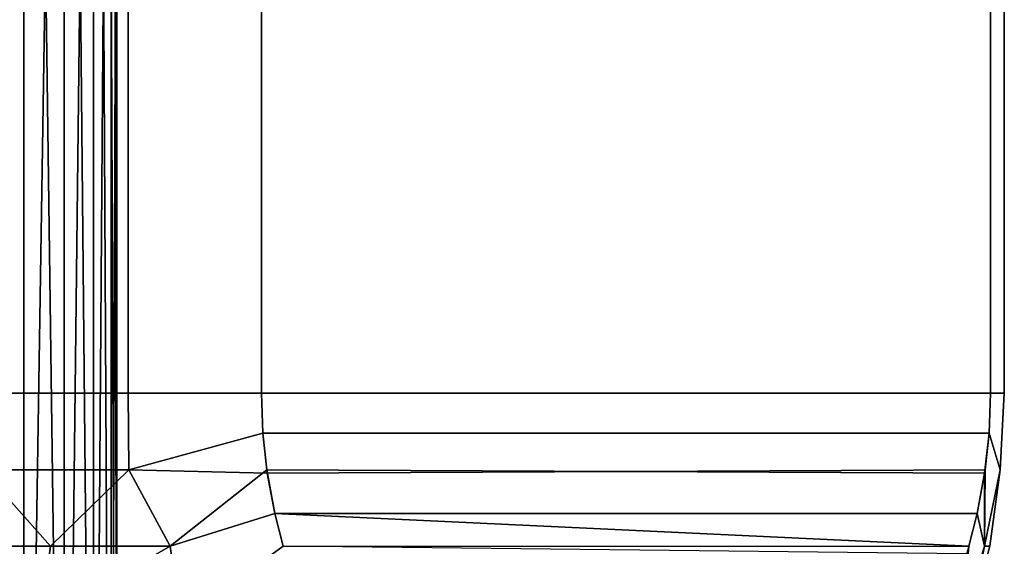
# Model space of a CAD drawing. Header units: metres. Extents: x -109 to 109, y -100 to 76.
# Tile 249 of 256: x 82.73 to 89.49, y 4.95 to 8.56. Entities that reach past the tile are written whole.
import ezdxf

# ---------------------------------------------------------------- set-up
doc = ezdxf.new("R2010")
doc.units = ezdxf.units.M
doc.layers.add('solid_21062310', color=7, linetype='CONTINUOUS')

msp = doc.modelspace()

# ---------------------------------------------------------------- linework, layer by layer
at = {"layer": 'solid_21062310'}
for points in [[(83.477249, 6, -10.968957), (82.510773, 6, -11.526952), (82.510773, 14, -11.526952), (83.477249, 14, -10.968957)], [(82.510773, 6, 11.526952), (83.477249, 6, 10.968957), (83.477249, 14, 10.968957), (82.510773, 14, 11.526952)], [(84.392303, 6, -10.330127), (83.477249, 6, -10.968957), (83.477249, 14, -10.968957), (84.392303, 14, -10.330127)], [(83.477249, 6, 10.968957), (84.392303, 6, 10.330127), (84.392303, 14, 10.330127), (83.477249, 14, 10.968957)], [(84.392303, 6, -10.330127), (84.392303, 14, -10.330127), (89.392303, 14, -1.669873), (89.392303, 6, -1.669873)], [(89.392303, 6, 1.669873), (89.392303, 14, 1.669873), (84.392303, 14, 10.330127), (84.392303, 6, 10.330127)], [(89.488022, 6, -0.557995), (89.392303, 6, -1.669873), (89.392303, 14, -1.669873), (89.488022, 14, -0.557995)], [(89.392303, 6, 1.669873), (89.488022, 6, 0.557995), (89.488022, 14, 0.557995), (89.392303, 14, 1.669873)], [(89.488022, 6, 0.557995), (89.488022, 6, -0.557995), (89.488022, 14, -0.557995), (89.488022, 14, 0.557995)], [(82.41227, -0.5, -3.556656), (82.761948, -0.5, -2.897876), (82.596298, 8.999996, -3.2319), (82.412369, 8.999996, -3.557232)], [(82.41227, -0.5, 3.556656), (82.596298, 8.999996, 3.231897), (82.762329, 8.999996, 2.897114), (82.761948, -0.5, 2.897876)], [(82.761948, -0.5, -2.897876), (82.762321, 8.999996, -2.897117), (82.596298, 8.999996, -3.2319)], [(82.761948, -0.5, -2.897876), (83.038536, -0.5, -2.202736), (82.909981, 8.999995, -2.553857), (82.762321, 8.999996, -2.897117)], [(82.761948, -0.5, 2.897876), (82.762329, 8.999996, 2.897114), (82.909981, 8.999995, 2.553854)], [(82.761948, -0.5, 2.897876), (82.909981, 8.999995, 2.553854), (83.038826, 8.999995, 2.203113), (83.038536, -0.5, 2.202736)], [(83.038536, -0.5, -2.202736), (83.038826, 8.999995, -2.203115), (82.909981, 8.999995, -2.553857)], [(83.038536, -0.5, -2.202736), (83.238586, -0.5, -1.483732), (83.148506, 8.999996, -1.845909), (83.038826, 8.999995, -2.203115)], [(83.238586, -0.5, 1.483732), (83.038536, -0.5, 2.202736), (83.148506, 8.999996, 1.845908), (83.238686, 8.999996, 1.483275)], [(83.038536, -0.5, 2.202736), (83.038826, 8.999995, 2.203113), (83.148506, 8.999996, 1.845908)], [(83.238586, -0.5, -1.483732), (83.238686, 8.999996, -1.483276), (83.148506, 8.999996, -1.845909)], [(83.358597, -0.5, 0.750837), (83.238586, -0.5, 1.483732), (83.309105, 8.999997, 1.116286), (83.35955, 8.999998, 0.746019)], [(83.238586, -0.5, -1.483732), (83.358597, -0.5, -0.750837), (83.309105, 8.999997, -1.116287), (83.238686, 8.999996, -1.483276)], [(83.238586, -0.5, 1.483732), (83.238686, 8.999996, 1.483275), (83.309105, 8.999997, 1.116286)], [(83.400002, -0.5), (83.35955, 8.999998, -0.746019), (83.309105, 8.999997, -1.116287), (83.358597, -0.5, -0.750837)], [(83.389877, 8.999999, 0.373559), (83.400002, 9), (83.400002, -0.5), (83.358597, -0.5, 0.750837)], [(83.358597, -0.5, 0.750837), (83.35955, 8.999998, 0.746019), (83.389877, 8.999999, 0.373559)], [(83.400002, -0.5), (83.389877, 8.999999, -0.37356), (83.35955, 8.999998, -0.746019)], [(83.400002, -0.5), (83.400002, 9), (83.389877, 8.999999, -0.37356)], [(82.510773, 6, -11.526952), (83.477249, 6, -10.968957), (83.481735, 5.474116, -10.933209), (82.478584, 5.474116, -11.512438)], [(82.478607, 5.474116, 11.512429), (83.481743, 5.474116, 10.933205), (83.477249, 6, 10.968957), (82.510773, 6, 11.526952)], [(84.401237, 5.725517, 10.314661), (84.392303, 6, 10.330127), (83.477249, 6, 10.968957), (83.481743, 5.474116, 10.933205)], [(83.477249, 6, -10.968957), (84.392303, 6, -10.330127), (84.401245, 5.725529, -10.314646), (83.481735, 5.474116, -10.933209)], [(89.383369, 5.725536, 1.685353), (89.392303, 6, 1.669873), (84.392303, 6, 10.330127), (84.401237, 5.725517, 10.314661)], [(89.392303, 6, -1.669873), (89.383377, 5.725511, -1.685339), (84.401245, 5.725529, -10.314646), (84.392303, 6, -10.330127)], [(89.383369, 5.725536, 1.685353), (89.45932, 5.474116, 0.579375), (89.488022, 6, 0.557995), (89.392303, 6, 1.669873)], [(89.383377, 5.725511, -1.685339), (89.392303, 6, -1.669873), (89.488022, 6, -0.557995), (89.45932, 5.474116, -0.579375)], [(89.45932, 5.474116, 0.579375), (89.45932, 5.474116, -0.579375), (89.488022, 6, -0.557995), (89.488022, 6, 0.557995)], [(84.401245, 5.725529, -10.314646), (84.431633, 5.450895, -10.262003), (83.481735, 5.474116, -10.933209)], [(83.764786, 4.950438, 10.646073), (84.428253, 5.473984, 10.267864), (84.401237, 5.725517, 10.314661), (83.481743, 5.474116, 10.933205)], [(89.352974, 5.450907, 1.737994), (89.383369, 5.725536, 1.685353), (84.401237, 5.725517, 10.314661), (84.428253, 5.473984, 10.267864)], [(89.383377, 5.725511, -1.685339), (89.356361, 5.473984, -1.732135), (84.431633, 5.450895, -10.262003), (84.401245, 5.725529, -10.314646)], [(89.352211, 4.950438, 0.967851), (89.45932, 5.474116, 0.579375), (89.383369, 5.725536, 1.685353), (89.352974, 5.450907, 1.737994)], [(89.352211, 4.950438, -0.967881), (89.356361, 5.473984, -1.732135), (89.383377, 5.725511, -1.685339), (89.45932, 5.474116, -0.579375)], [(82.478584, 5.474116, -11.512438), (82.945267, 4.950438, -11.161299), (82.089424, 4.950438, -11.613544)], [(82.089478, 4.950438, 11.613516), (82.945312, 4.950438, 11.161272), (82.478607, 5.474116, 11.512429)], [(82.478584, 5.474116, -11.512438), (83.481735, 5.474116, -10.933209), (82.945267, 4.950438, -11.161299)], [(82.945312, 4.950438, 11.161272), (83.481743, 5.474116, 10.933205), (82.478607, 5.474116, 11.512429)], [(83.481735, 5.474116, -10.933209), (83.764755, 4.950438, -10.646096), (82.945267, 4.950438, -11.161299)], [(82.945312, 4.950438, 11.161272), (83.764786, 4.950438, 10.646073), (83.481743, 5.474116, 10.933205)], [(83.481735, 5.474116, -10.933209), (84.431633, 5.450895, -10.262003), (84.483223, 5.174521, -10.172648), (83.764755, 4.950438, -10.646096)], [(83.764786, 4.950438, 10.646073), (84.483276, 5.174309, 10.172556), (84.428253, 5.473984, 10.267864)], [(89.352974, 5.450907, 1.737994), (84.428253, 5.473984, 10.267864), (84.483276, 5.174309, 10.172556), (89.301392, 5.174538, 1.827345)], [(89.301331, 5.174291, -1.827451), (84.483223, 5.174521, -10.172648), (84.431633, 5.450895, -10.262003), (89.356361, 5.473984, -1.732135)], [(89.352211, 4.950438, -0.967881), (89.301331, 5.174291, -1.827451), (89.356361, 5.473984, -1.732135)], [(89.388603, 4.950438, -0.000015), (89.352211, 4.950438, -0.967881), (89.45932, 5.474116, -0.579375)], [(89.352211, 4.950438, 0.967851), (89.388603, 4.950438, -0.000015), (89.45932, 5.474116, 0.579375)], [(89.388603, 4.950438, -0.000015), (89.45932, 5.474116, -0.579375), (89.45932, 5.474116, 0.579375)], [(89.301392, 5.174538, 1.827345), (89.352211, 4.950438, 0.967851), (89.352974, 5.450907, 1.737994)], [(84.483223, 5.174521, -10.172648), (84.540878, 4.950116, -10.072784), (83.83876, 4.438566, -10.426099), (83.764755, 4.950438, -10.646096)], [(83.838806, 4.438566, 10.426065), (84.540886, 4.950115, 10.072779), (84.483276, 5.174309, 10.172556), (83.764786, 4.950438, 10.646073)], [(89.228088, 4.898275, -1.9543), (84.540878, 4.950116, -10.072784), (84.483223, 5.174521, -10.172648), (89.243721, 4.950114, -1.927222)], [(89.243721, 4.950114, -1.927222), (84.483223, 5.174521, -10.172648), (89.301331, 5.174291, -1.827451)], [(89.243729, 4.950116, 1.927216), (89.301392, 5.174538, 1.827345), (84.483276, 5.174309, 10.172556), (84.540886, 4.950115, 10.072779)], [(89.198723, 4.438566, 1.141621), (89.352211, 4.950438, 0.967851), (89.301392, 5.174538, 1.827345), (89.243729, 4.950116, 1.927216)], [(89.198723, 4.438566, -1.14168), (89.243721, 4.950114, -1.927222), (89.301331, 5.174291, -1.827451), (89.352211, 4.950438, -0.967881)], [(82.089424, 4.950438, -11.613544), (82.945267, 4.950438, -11.161299), (82.87648, 4.438566, -11.040899), (81.863052, 4.438566, -11.567137)], [(82.285301, 3.94426, 11.145839), (82.876534, 4.438566, 11.040871), (82.089478, 4.950438, 11.613516), (81.863106, 4.438566, 11.567112)], [(82.876534, 4.438566, 11.040871), (82.945312, 4.950438, 11.161272), (82.089478, 4.950438, 11.613516)], [(83.764755, 4.950438, -10.646096), (83.83876, 4.438566, -10.426099), (83.26239, 3.94426, -10.581565), (82.87648, 4.438566, -11.040899)], [(82.945267, 4.950438, -11.161299), (83.764755, 4.950438, -10.646096), (82.87648, 4.438566, -11.040899)], [(82.876534, 4.438566, 11.040871), (83.764786, 4.950438, 10.646073), (82.945312, 4.950438, 11.161272)], [(83.262398, 3.94426, 10.58156), (83.838806, 4.438566, 10.426065), (83.764786, 4.950438, 10.646073), (82.876534, 4.438566, 11.040871)], [(89.045151, 3.94426, 0.564416), (89.249939, 4.438566, -0.00003), (89.352211, 4.950438, 0.967851), (89.198723, 4.438566, 1.141621)], [(89.249939, 4.438566, -0.00003), (89.198723, 4.438566, -1.14168), (89.352211, 4.950438, -0.967881), (89.388603, 4.950438, -0.000015)], [(89.249939, 4.438566, -0.00003), (89.388603, 4.950438, -0.000015), (89.352211, 4.950438, 0.967851)]]:
    msp.add_3dface(points, dxfattribs=at)

doc.saveas('drawing.dxf')
